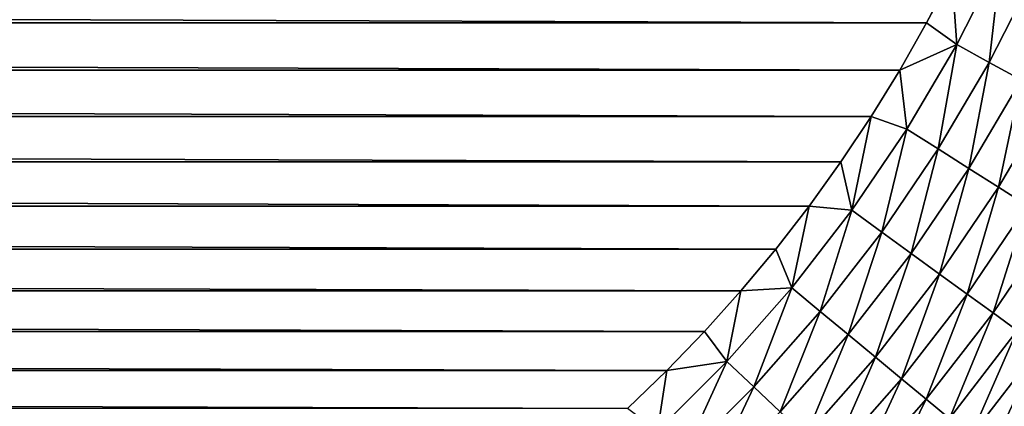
# Model space of a CAD drawing. Extents: x -260 to 260, y -882 to 882.
# Tile 71 of 234: x 223.76 to 228.93, y -74.84 to -72.82. Entities that reach past the tile are written whole.
import ezdxf

# ---------------------------------------------------------------- set-up
doc = ezdxf.new("R2010")
doc.units = 0
doc.header["$LTSCALE"] = 21.359881
for name, color, linetype in [('1', 7, 'CONTINUOUS'), ('31', 7, 'CONTINUOUS'), ('99', 7, 'CONTINUOUS')]:
    doc.layers.add(name, color=color, linetype=linetype)

msp = doc.modelspace()

# ---------------------------------------------------------------- linework, layer by layer
at = {"layer": '1', "color": 7, "linetype": 'CONTINUOUS'}
for points in [[(-253.5247, 0), (-253.5247, -812.5), (253.5247, 0), (-253.5247, 0)], [(253.5247, 0), (-253.5247, -812.5), (253.5247, -812.5), (253.5247, 0)]]:
    msp.add_3dface(points, dxfattribs=at)
at = {"layer": '31', "color": 7, "linetype": 'CONTINUOUS'}
for points in [[(160.4786, -72.834, -44.5), (160.3462, -72.5809, -44.5), (228.5214, -72.834, -44.5), (160.4786, -72.834, -44.5)], [(228.5214, -72.834, -44.5), (160.3462, -72.5809, -44.5), (228.6538, -72.5809, -44.5), (228.5214, -72.834, -44.5)], [(160.6199, -73.0822, -44.5), (160.4786, -72.834, -44.5), (228.3801, -73.0822, -44.5), (160.6199, -73.0822, -44.5)], [(228.3801, -73.0822, -44.5), (160.4786, -72.834, -44.5), (228.5214, -72.834, -44.5), (228.3801, -73.0822, -44.5)], [(160.77, -73.3251, -44.5), (160.6199, -73.0822, -44.5), (228.23, -73.3251, -44.5), (160.77, -73.3251, -44.5)], [(228.23, -73.3251, -44.5), (160.6199, -73.0822, -44.5), (228.3801, -73.0822, -44.5), (228.23, -73.3251, -44.5)], [(160.9286, -73.5626, -44.5), (160.77, -73.3251, -44.5), (228.0714, -73.5626, -44.5), (160.9286, -73.5626, -44.5)], [(228.0714, -73.5626, -44.5), (160.77, -73.3251, -44.5), (228.23, -73.3251, -44.5), (228.0714, -73.5626, -44.5)], [(161.0957, -73.7942, -44.5), (160.9286, -73.5626, -44.5), (227.9043, -73.7942, -44.5), (161.0957, -73.7942, -44.5)], [(227.9043, -73.7942, -44.5), (160.9286, -73.5626, -44.5), (228.0714, -73.5626, -44.5), (227.9043, -73.7942, -44.5)], [(161.2709, -74.0197, -44.5), (161.0957, -73.7942, -44.5), (227.7291, -74.0197, -44.5), (161.2709, -74.0197, -44.5)], [(227.7291, -74.0197, -44.5), (161.0957, -73.7942, -44.5), (227.9043, -73.7942, -44.5), (227.7291, -74.0197, -44.5)], [(161.454, -74.2389, -44.5), (161.2709, -74.0197, -44.5), (227.546, -74.2389, -44.5), (161.454, -74.2389, -44.5)], [(227.546, -74.2389, -44.5), (161.2709, -74.0197, -44.5), (227.7291, -74.0197, -44.5), (227.546, -74.2389, -44.5)], [(161.6448, -74.4513, -44.5), (161.454, -74.2389, -44.5), (227.3552, -74.4513, -44.5), (161.6448, -74.4513, -44.5)], [(227.3552, -74.4513, -44.5), (161.454, -74.2389, -44.5), (227.546, -74.2389, -44.5), (227.3552, -74.4513, -44.5)], [(161.8431, -74.6569, -44.5), (161.6448, -74.4513, -44.5), (227.1569, -74.6569, -44.5), (161.8431, -74.6569, -44.5)], [(227.1569, -74.6569, -44.5), (161.6448, -74.4513, -44.5), (227.3552, -74.4513, -44.5), (227.1569, -74.6569, -44.5)], [(162.0487, -74.8552, -44.5), (161.8431, -74.6569, -44.5), (226.9513, -74.8552, -44.5), (162.0487, -74.8552, -44.5)], [(226.9513, -74.8552, -44.5), (161.8431, -74.6569, -44.5), (227.1569, -74.6569, -44.5), (226.9513, -74.8552, -44.5)]]:
    msp.add_3dface(points, dxfattribs=at)
at = {"layer": '99', "color": 7, "linetype": 'CONTINUOUS'}
for points in [[(228.6798, -72.9472, -44.4906), (228.6538, -72.5809, -44.5), (228.9135, -72.4885, -44.4906), (228.6798, -72.9472, -44.4906)], [(228.6798, -72.9472, -44.4906), (228.9135, -72.4885, -44.4906), (228.8502, -73.0408, -44.4621), (228.6798, -72.9472, -44.4906)], [(228.8502, -73.0408, -44.4621), (228.9135, -72.4885, -44.4906), (229.0894, -72.5713, -44.4621), (228.8502, -73.0408, -44.4621)], [(228.5214, -72.834, -44.5), (228.6538, -72.5809, -44.5), (228.6798, -72.9472, -44.4906), (228.5214, -72.834, -44.5)], [(228.8502, -73.0408, -44.4621), (229.0894, -72.5713, -44.4621), (229.0172, -73.1326, -44.4146), (228.8502, -73.0408, -44.4621)], [(228.3801, -73.0822, -44.5), (228.5214, -72.834, -44.5), (228.6798, -72.9472, -44.4906), (228.3801, -73.0822, -44.5)], [(228.4178, -73.3902, -44.4906), (228.3801, -73.0822, -44.5), (228.6798, -72.9472, -44.4906), (228.4178, -73.3902, -44.4906)], [(228.4178, -73.3902, -44.4906), (228.6798, -72.9472, -44.4906), (228.5819, -73.4943, -44.4621), (228.4178, -73.3902, -44.4906)], [(228.5819, -73.4943, -44.4621), (228.6798, -72.9472, -44.4906), (228.8502, -73.0408, -44.4621), (228.5819, -73.4943, -44.4621)], [(228.5819, -73.4943, -44.4621), (228.8502, -73.0408, -44.4621), (228.7429, -73.5965, -44.4146), (228.5819, -73.4943, -44.4621)], [(228.7429, -73.5965, -44.4146), (228.8502, -73.0408, -44.4621), (229.0172, -73.1326, -44.4146), (228.7429, -73.5965, -44.4146)], [(228.23, -73.3251, -44.5), (228.3801, -73.0822, -44.5), (228.4178, -73.3902, -44.4906), (228.23, -73.3251, -44.5)], [(228.7429, -73.5965, -44.4146), (229.0172, -73.1326, -44.4146), (228.8992, -73.6956, -44.3486), (228.7429, -73.5965, -44.4146)], [(228.8992, -73.6956, -44.3486), (229.0172, -73.1326, -44.4146), (229.1794, -73.2218, -44.3486), (228.8992, -73.6956, -44.3486)], [(228.8992, -73.6956, -44.3486), (229.1794, -73.2218, -44.3486), (229.0492, -73.7909, -44.2648), (228.8992, -73.6956, -44.3486)], [(228.0714, -73.5626, -44.5), (228.23, -73.3251, -44.5), (228.1285, -73.8159, -44.4906), (228.0714, -73.5626, -44.5)], [(228.1285, -73.8159, -44.4906), (228.23, -73.3251, -44.5), (228.4178, -73.3902, -44.4906), (228.1285, -73.8159, -44.4906)], [(228.1285, -73.8159, -44.4906), (228.4178, -73.3902, -44.4906), (228.2858, -73.9302, -44.4621), (228.1285, -73.8159, -44.4906)], [(228.2858, -73.9302, -44.4621), (228.4178, -73.3902, -44.4906), (228.5819, -73.4943, -44.4621), (228.2858, -73.9302, -44.4621)], [(228.2858, -73.9302, -44.4621), (228.5819, -73.4943, -44.4621), (228.44, -74.0422, -44.4146), (228.2858, -73.9302, -44.4621)], [(228.44, -74.0422, -44.4146), (228.5819, -73.4943, -44.4621), (228.7429, -73.5965, -44.4146), (228.44, -74.0422, -44.4146)], [(227.9043, -73.7942, -44.5), (228.0714, -73.5626, -44.5), (228.1285, -73.8159, -44.4906), (227.9043, -73.7942, -44.5)], [(228.44, -74.0422, -44.4146), (228.7429, -73.5965, -44.4146), (228.5897, -74.151, -44.3486), (228.44, -74.0422, -44.4146)], [(228.5897, -74.151, -44.3486), (228.7429, -73.5965, -44.4146), (228.8992, -73.6956, -44.3486), (228.5897, -74.151, -44.3486)], [(228.5897, -74.151, -44.3486), (228.8992, -73.6956, -44.3486), (228.7335, -74.2554, -44.2648), (228.5897, -74.151, -44.3486)], [(228.7335, -74.2554, -44.2648), (228.8992, -73.6956, -44.3486), (229.0492, -73.7909, -44.2648), (228.7335, -74.2554, -44.2648)], [(227.7291, -74.0197, -44.5), (227.9043, -73.7942, -44.5), (227.813, -74.2226, -44.4906), (227.7291, -74.0197, -44.5)], [(227.813, -74.2226, -44.4906), (227.9043, -73.7942, -44.5), (228.1285, -73.8159, -44.4906), (227.813, -74.2226, -44.4906)], [(227.813, -74.2226, -44.4906), (228.1285, -73.8159, -44.4906), (227.9628, -74.3465, -44.4621), (227.813, -74.2226, -44.4906)], [(227.9628, -74.3465, -44.4621), (228.1285, -73.8159, -44.4906), (228.2858, -73.9302, -44.4621), (227.9628, -74.3465, -44.4621)], [(228.7335, -74.2554, -44.2648), (229.0492, -73.7909, -44.2648), (228.8699, -74.3545, -44.1639), (228.7335, -74.2554, -44.2648)], [(228.8699, -74.3545, -44.1639), (229.0492, -73.7909, -44.2648), (229.1915, -73.8812, -44.1639), (228.8699, -74.3545, -44.1639)], [(228.8699, -74.3545, -44.1639), (229.1915, -73.8812, -44.1639), (228.9976, -74.4473, -44.047), (228.8699, -74.3545, -44.1639)], [(227.9628, -74.3465, -44.4621), (228.2858, -73.9302, -44.4621), (228.1097, -74.468, -44.4146), (227.9628, -74.3465, -44.4621)], [(228.1097, -74.468, -44.4146), (228.2858, -73.9302, -44.4621), (228.44, -74.0422, -44.4146), (228.1097, -74.468, -44.4146)], [(227.546, -74.2389, -44.5), (227.7291, -74.0197, -44.5), (227.813, -74.2226, -44.4906), (227.546, -74.2389, -44.5)], [(228.1097, -74.468, -44.4146), (228.44, -74.0422, -44.4146), (228.2523, -74.586, -44.3486), (228.1097, -74.468, -44.4146)], [(228.2523, -74.586, -44.3486), (228.44, -74.0422, -44.4146), (228.5897, -74.151, -44.3486), (228.2523, -74.586, -44.3486)], [(228.2523, -74.586, -44.3486), (228.5897, -74.151, -44.3486), (228.3892, -74.6992, -44.2648), (228.2523, -74.586, -44.3486)], [(228.3892, -74.6992, -44.2648), (228.5897, -74.151, -44.3486), (228.7335, -74.2554, -44.2648), (228.3892, -74.6992, -44.2648)], [(227.4727, -74.6087, -44.4906), (227.546, -74.2389, -44.5), (227.813, -74.2226, -44.4906), (227.4727, -74.6087, -44.4906)], [(227.4727, -74.6087, -44.4906), (227.813, -74.2226, -44.4906), (227.6144, -74.7418, -44.4621), (227.4727, -74.6087, -44.4906)], [(227.6144, -74.7418, -44.4621), (227.813, -74.2226, -44.4906), (227.9628, -74.3465, -44.4621), (227.6144, -74.7418, -44.4621)], [(227.3552, -74.4513, -44.5), (227.546, -74.2389, -44.5), (227.4727, -74.6087, -44.4906), (227.3552, -74.4513, -44.5)], [(228.3892, -74.6992, -44.2648), (228.7335, -74.2554, -44.2648), (228.5191, -74.8067, -44.1639), (228.3892, -74.6992, -44.2648)], [(228.5191, -74.8067, -44.1639), (228.7335, -74.2554, -44.2648), (228.8699, -74.3545, -44.1639), (228.5191, -74.8067, -44.1639)], [(227.6144, -74.7418, -44.4621), (227.9628, -74.3465, -44.4621), (227.7533, -74.8723, -44.4146), (227.6144, -74.7418, -44.4621)], [(227.7533, -74.8723, -44.4146), (227.9628, -74.3465, -44.4621), (228.1097, -74.468, -44.4146), (227.7533, -74.8723, -44.4146)], [(228.5191, -74.8067, -44.1639), (228.8699, -74.3545, -44.1639), (228.6408, -74.9074, -44.047), (228.5191, -74.8067, -44.1639)], [(228.6408, -74.9074, -44.047), (228.8699, -74.3545, -44.1639), (228.9976, -74.4473, -44.047), (228.6408, -74.9074, -44.047)], [(227.1569, -74.6569, -44.5), (227.3552, -74.4513, -44.5), (227.4727, -74.6087, -44.4906), (227.1569, -74.6569, -44.5)], [(227.7533, -74.8723, -44.4146), (228.1097, -74.468, -44.4146), (227.8882, -74.9989, -44.3486), (227.7533, -74.8723, -44.4146)], [(227.8882, -74.9989, -44.3486), (228.1097, -74.468, -44.4146), (228.2523, -74.586, -44.3486), (227.8882, -74.9989, -44.3486)], [(228.6408, -74.9074, -44.047), (228.9976, -74.4473, -44.047), (228.753, -75.0002, -43.9152), (228.6408, -74.9074, -44.047)], [(228.753, -75.0002, -43.9152), (228.9976, -74.4473, -44.047), (229.1155, -74.533, -43.9152), (228.753, -75.0002, -43.9152)], [(228.753, -75.0002, -43.9152), (229.1155, -74.533, -43.9152), (228.8548, -75.0844, -43.7697), (228.753, -75.0002, -43.9152)], [(228.8548, -75.0844, -43.7697), (229.1155, -74.533, -43.9152), (229.2223, -74.6106, -43.7697), (228.8548, -75.0844, -43.7697)], [(227.8882, -74.9989, -44.3486), (228.2523, -74.586, -44.3486), (228.0178, -75.1206, -44.2648), (227.8882, -74.9989, -44.3486)], [(228.0178, -75.1206, -44.2648), (228.2523, -74.586, -44.3486), (228.3892, -74.6992, -44.2648), (228.0178, -75.1206, -44.2648)], [(227.1087, -74.9727, -44.4906), (227.1569, -74.6569, -44.5), (227.4727, -74.6087, -44.4906), (227.1087, -74.9727, -44.4906)], [(227.1087, -74.9727, -44.4906), (227.4727, -74.6087, -44.4906), (227.2418, -75.1144, -44.4621), (227.1087, -74.9727, -44.4906)], [(227.2418, -75.1144, -44.4621), (227.4727, -74.6087, -44.4906), (227.6144, -74.7418, -44.4621), (227.2418, -75.1144, -44.4621)], [(228.8548, -75.0844, -43.7697), (229.2223, -74.6106, -43.7697), (228.945, -75.159, -43.612), (228.8548, -75.0844, -43.7697)], [(226.9513, -74.8552, -44.5), (227.1569, -74.6569, -44.5), (227.1087, -74.9727, -44.4906), (226.9513, -74.8552, -44.5)], [(228.0178, -75.1206, -44.2648), (228.3892, -74.6992, -44.2648), (228.1407, -75.236, -44.1639), (228.0178, -75.1206, -44.2648)], [(228.1407, -75.236, -44.1639), (228.3892, -74.6992, -44.2648), (228.5191, -74.8067, -44.1639), (228.1407, -75.236, -44.1639)], [(227.2418, -75.1144, -44.4621), (227.6144, -74.7418, -44.4621), (227.3723, -75.2533, -44.4146), (227.2418, -75.1144, -44.4621)], [(227.3723, -75.2533, -44.4146), (227.6144, -74.7418, -44.4621), (227.7533, -74.8723, -44.4146), (227.3723, -75.2533, -44.4146)], [(228.1407, -75.236, -44.1639), (228.5191, -74.8067, -44.1639), (228.2558, -75.3441, -44.047), (228.1407, -75.236, -44.1639)], [(228.2558, -75.3441, -44.047), (228.5191, -74.8067, -44.1639), (228.6408, -74.9074, -44.047), (228.2558, -75.3441, -44.047)]]:
    msp.add_3dface(points, dxfattribs=at)

doc.saveas('drawing.dxf')
